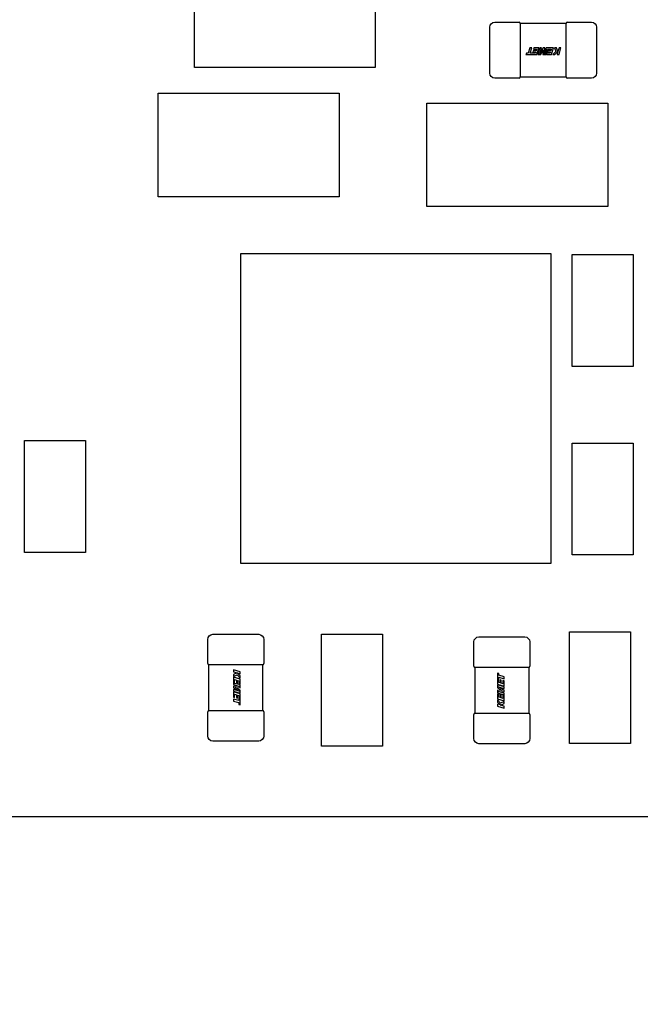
# Model space of a CAD drawing. Header units: millimetres. Extents: x 4 to 585, y 130 to 416.
# Tile 58 of 100: x 344.63 to 350.73, y 256.95 to 266.63. Entities that reach past the tile are written whole.
import ezdxf
from ezdxf import colors
from ezdxf.entities.mleader import LeaderData, LeaderLine
from ezdxf.math import Vec2, Vec3

# ---------------------------------------------------------------- set-up
doc = ezdxf.new("R2010")
doc.units = ezdxf.units.MM
doc.header["$LTSCALE"] = 0.75
doc.layers.add('Annotations', color=7, linetype='Continuous', lineweight=13)
doc.layers.add('Visible', color=7, linetype='Continuous', lineweight=25)
doc.styles.get("Standard").update_dxf_attribs({"font": 'cour.ttf'})

msp = doc.modelspace()

# ---------------------------------------------------------------- linework, layer by layer
at = {"layer": 'Visible', "extrusion": (5.934e-13, 0, -1)}
for p, q in [((346.3461, 266.1606, 2.5055), (346.3461, 267.1766, 2.5055)), ((348.1241, 267.1766, 2.5055), (348.1241, 266.1606, 2.5055)), ((349.2501, 266.1057, 2.0555), (349.2501, 266.5557, 2.0555)), ((349.3001, 266.6057, 2.0555), (349.5381, 266.6057, 2.0555)), ((349.55, 266.5947, 2.0435), (350.0001, 266.5947, 2.0435)), ((349.55, 266.5447, 2.0945), (349.55, 266.1167, 2.0945)), ((349.5501, 266.5557, 2.0935), (349.5501, 266.5547, 2.0935)), ((350.0001, 266.5547, 2.0935), (350.0001, 266.5557, 2.0935)), ((350.0001, 266.1167, 2.0945), (350.0001, 266.5447, 2.0945)), ((350.0121, 266.6057, 2.0555), (350.2501, 266.6057, 2.0555)), ((350.3001, 266.5557, 2.0555), (350.3001, 266.1057, 2.0555)), ((349.6439, 266.3547, 2.0958), (349.6283, 266.3004, 2.0958)), ((349.6631, 266.3547, 2.0958), (349.6439, 266.3547, 2.0958)), ((349.6475, 266.3004, 2.0958), (349.6631, 266.3547, 2.0958)), ((349.6827, 266.3547, 2.0958), (349.6791, 266.3419, 2.0958)), ((349.6791, 266.3419, 2.0958), (349.7108, 266.3419, 2.0958)), ((349.7336, 266.3547, 2.0958), (349.6827, 266.3547, 2.0958)), ((349.7108, 266.3419, 2.0958), (349.706, 266.3252, 2.0958)), ((349.7142, 266.2874, 2.0958), (349.7336, 266.3547, 2.0958)), ((349.7417, 266.3547, 2.0958), (349.7223, 266.2874, 2.0958)), ((349.7415, 266.2945, 2.0958), (349.7588, 266.3547, 2.0958)), ((349.7733, 266.3547, 2.0958), (349.7415, 266.2945, 2.0958)), ((349.7588, 266.3547, 2.0958), (349.7417, 266.3547, 2.0958)), ((349.7519, 266.2874, 2.0958), (349.7764, 266.3355, 2.0958)), ((349.7764, 266.3355, 2.0958), (349.7732, 266.2874, 2.0958)), ((349.7913, 266.3547, 2.0958), (349.7733, 266.3547, 2.0958)), ((349.7879, 266.2948, 2.0958), (349.7913, 266.3547, 2.0958)), ((349.8052, 266.3547, 2.0958), (349.7879, 266.2948, 2.0958)), ((349.8019, 266.2874, 2.0958), (349.8176, 266.3419, 2.0958)), ((349.8777, 266.3547, 2.0958), (349.8052, 266.3547, 2.0958)), ((349.8176, 266.3419, 2.0958), (349.8549, 266.3419, 2.0958)), ((349.8549, 266.3419, 2.0958), (349.8501, 266.3252, 2.0958)), ((349.8584, 266.2874, 2.0958), (349.8777, 266.3547, 2.0958)), ((349.8852, 266.3547, 2.0958), (349.9004, 266.3182, 2.0958)), ((349.9057, 266.3547, 2.0958), (349.8852, 266.3547, 2.0958)), ((349.9204, 266.3182, 2.0958), (349.9057, 266.3547, 2.0958)), ((349.9309, 266.3547, 2.0958), (349.9204, 266.3182, 2.0958)), ((349.9307, 266.2874, 2.0958), (349.9501, 266.3547, 2.0958)), ((349.9501, 266.3547, 2.0958), (349.9309, 266.3547, 2.0958)), ((349.6099, 266.3004, 2.0958), (349.6061, 266.2874, 2.0958)), ((349.6061, 266.2874, 2.0958), (349.7142, 266.2874, 2.0958)), ((349.6283, 266.3004, 2.0958), (349.6099, 266.3004, 2.0958)), ((349.6679, 266.3003, 2.0958), (349.6475, 266.3004, 2.0958)), ((349.6988, 266.3002, 2.0958), (349.6679, 266.3003, 2.0958)), ((349.6771, 266.3252, 2.0958), (349.6735, 266.3127, 2.0958)), ((349.6735, 266.3127, 2.0958), (349.7025, 266.3127, 2.0958)), ((349.706, 266.3252, 2.0958), (349.6771, 266.3252, 2.0958)), ((349.7025, 266.3127, 2.0958), (349.6988, 266.3002, 2.0958)), ((349.7223, 266.2874, 2.0958), (349.7519, 266.2874, 2.0958)), ((349.7732, 266.2874, 2.0958), (349.8019, 266.2874, 2.0958)), ((349.8122, 266.3002, 2.0958), (349.8086, 266.2874, 2.0958)), ((349.8086, 266.2874, 2.0958), (349.8584, 266.2874, 2.0958)), ((349.8429, 266.3002, 2.0958), (349.8122, 266.3002, 2.0958)), ((349.8212, 266.3252, 2.0958), (349.8177, 266.3127, 2.0958)), ((349.8177, 266.3127, 2.0958), (349.8466, 266.3127, 2.0958)), ((349.8501, 266.3252, 2.0958), (349.8212, 266.3252, 2.0958)), ((349.8466, 266.3127, 2.0958), (349.8429, 266.3002, 2.0958)), ((349.9004, 266.3182, 2.0958), (349.869, 266.2874, 2.0958)), ((349.869, 266.2874, 2.0958), (349.8911, 266.2874, 2.0958)), ((349.8911, 266.2874, 2.0958), (349.9198, 266.3161, 2.0958)), ((349.9198, 266.3161, 2.0958), (349.9115, 266.2874, 2.0958)), ((349.9115, 266.2874, 2.0958), (349.9307, 266.2874, 2.0958)), ((348.1241, 266.1606, 2.5055), (346.3461, 266.1606, 2.5055)), ((349.5381, 266.0557, 2.0555), (349.3001, 266.0557, 2.0555)), ((350.0001, 266.0667, 2.0435), (349.55, 266.0667, 2.0435)), ((349.5501, 266.1068, 2.0935), (349.5501, 266.1057, 2.0935)), ((350.0001, 266.1057, 2.0935), (350.0001, 266.1068, 2.0935)), ((350.2501, 266.0557, 2.0555), (350.0121, 266.0557, 2.0555)), ((345.9905, 265.9066, 2.5055), (347.7685, 265.9066, 2.5055)), ((345.9905, 264.8906, 2.5055), (345.9905, 265.9066, 2.5055)), ((347.7685, 265.9066, 2.5055), (347.7685, 264.8906, 2.5055)), ((348.6321, 265.81, 2.5055), (350.4101, 265.81, 2.5055)), ((348.6321, 264.794, 2.5055), (348.6321, 265.81, 2.5055)), ((350.4101, 265.81, 2.5055), (350.4101, 264.794, 2.5055)), ((347.7685, 264.8906, 2.5055), (345.9905, 264.8906, 2.5055)), ((350.4101, 264.794, 2.5055), (348.6321, 264.794, 2.5055)), ((346.8033, 264.3318, 2.5555), (349.8513, 264.3318, 2.5555)), ((346.8033, 261.2838, 2.5555), (346.8033, 264.3318, 2.5555)), ((349.8513, 264.3318, 2.5555), (349.8513, 261.2838, 2.5555)), ((350.0593, 264.323, 2.1055), (350.6593, 264.323, 2.1055)), ((350.0593, 263.223, 2.1055), (350.0593, 264.323, 2.1055)), ((350.6593, 264.323, 2.1055), (350.6593, 263.223, 2.1055)), ((350.6593, 263.223, 2.1055), (350.0593, 263.223, 2.1055)), ((344.6745, 262.4942, 2.1055), (345.2745, 262.4942, 2.1055)), ((344.6745, 261.3942, 2.1055), (344.6745, 262.4942, 2.1055)), ((345.2745, 262.4942, 2.1055), (345.2745, 261.3942, 2.1055)), ((350.0593, 262.4688, 2.1055), (350.6593, 262.4688, 2.1055)), ((350.0593, 261.3688, 2.1055), (350.0593, 262.4688, 2.1055)), ((350.6593, 262.4688, 2.1055), (350.6593, 261.3688, 2.1055)), ((345.2745, 261.3942, 2.1055), (344.6745, 261.3942, 2.1055)), ((350.6593, 261.3688, 2.1055), (350.0593, 261.3688, 2.1055)), ((349.8513, 261.2838, 2.5555), (346.8033, 261.2838, 2.5555)), ((346.4775, 260.3016, 2.0555), (346.4775, 260.5396, 2.0555)), ((346.5275, 260.5896, 2.0555), (346.9775, 260.5896, 2.0555)), ((347.0275, 260.5396, 2.0555), (347.0275, 260.3016, 2.0555)), ((347.5955, 260.5892, 2.1055), (348.1955, 260.5892, 2.1055)), ((347.5955, 259.4892, 2.1055), (347.5955, 260.5892, 2.1055)), ((348.1955, 260.5892, 2.1055), (348.1955, 259.4892, 2.1055)), ((349.1437, 260.5642, 2.0555), (349.5937, 260.5642, 2.0555)), ((350.0339, 260.6146, 2.1055), (350.6339, 260.6146, 2.1055)), ((350.0339, 259.5146, 2.1055), (350.0339, 260.6146, 2.1055)), ((350.6339, 260.6146, 2.1055), (350.6339, 259.5146, 2.1055)), ((349.0937, 260.2762, 2.0555), (349.0937, 260.5142, 2.0555)), ((349.6437, 260.5142, 2.0555), (349.6437, 260.2762, 2.0555)), ((346.4885, 259.8395, 2.0435), (346.4885, 260.2896, 2.0435)), ((346.5285, 260.2896, 2.0935), (346.5275, 260.2896, 2.0935)), ((346.9665, 260.2896, 2.0945), (346.5385, 260.2896, 2.0945)), ((346.7958, 260.2202, 2.0958), (346.7285, 260.2396, 2.0958)), ((346.7285, 260.2396, 2.0958), (346.7285, 260.2204, 2.0958)), ((346.9775, 260.2896, 2.0935), (346.9764, 260.2896, 2.0935)), ((347.0165, 260.2896, 2.0435), (347.0165, 259.8395, 2.0435)), ((349.1047, 259.8141, 2.0435), (349.1047, 260.2642, 2.0435)), ((349.1447, 260.2642, 2.0935), (349.1437, 260.2642, 2.0935)), ((349.5827, 260.2642, 2.0945), (349.1547, 260.2642, 2.0945)), ((349.5937, 260.2642, 2.0935), (349.5926, 260.2642, 2.0935)), ((349.6327, 260.2642, 2.0435), (349.6327, 259.8141, 2.0435)), ((346.7285, 260.2204, 2.0958), (346.765, 260.2099, 2.0958)), ((346.765, 260.2099, 2.0958), (346.7285, 260.1952, 2.0958)), ((346.7285, 260.1952, 2.0958), (346.7285, 260.1747, 2.0958)), ((346.7285, 260.1747, 2.0958), (346.765, 260.1899, 2.0958)), ((346.7285, 260.1672, 2.0958), (346.7285, 260.0946, 2.0958)), ((346.7958, 260.1479, 2.0958), (346.7285, 260.1672, 2.0958)), ((346.7413, 260.1444, 2.0958), (346.758, 260.1396, 2.0958)), ((346.7413, 260.107, 2.0958), (346.7413, 260.1444, 2.0958)), ((346.765, 260.1899, 2.0958), (346.7958, 260.1585, 2.0958)), ((346.7671, 260.2093, 2.0958), (346.7958, 260.201, 2.0958)), ((346.7958, 260.1806, 2.0958), (346.7671, 260.2093, 2.0958)), ((346.7958, 260.201, 2.0958), (346.7958, 260.2202, 2.0958)), ((346.7958, 260.1585, 2.0958), (346.7958, 260.1806, 2.0958)), ((346.7958, 260.0981, 2.0958), (346.7958, 260.1479, 2.0958)), ((349.3253, 260.2081, 2.0958), (349.3253, 260.1, 2.0958)), ((349.3383, 260.2044, 2.0958), (349.3253, 260.2081, 2.0958)), ((349.3381, 260.1154, 2.0958), (349.3382, 260.1463, 2.0958)), ((349.3382, 260.1463, 2.0958), (349.3383, 260.1668, 2.0958)), ((349.3383, 260.186, 2.0958), (349.3383, 260.2044, 2.0958)), ((349.3927, 260.1703, 2.0958), (349.3383, 260.186, 2.0958)), ((349.3383, 260.1668, 2.0958), (349.3927, 260.1511, 2.0958)), ((349.3927, 260.1511, 2.0958), (349.3927, 260.1703, 2.0958)), ((346.7285, 260.0946, 2.0958), (346.7884, 260.0774, 2.0958)), ((346.7285, 260.0808, 2.0958), (346.7285, 260.0628, 2.0958)), ((346.7884, 260.0774, 2.0958), (346.7285, 260.0808, 2.0958)), ((346.7285, 260.0628, 2.0958), (346.7887, 260.031, 2.0958)), ((346.7285, 260.0483, 2.0958), (346.7285, 260.0312, 2.0958)), ((346.7887, 260.031, 2.0958), (346.7285, 260.0483, 2.0958)), ((346.7958, 260.0914, 2.0958), (346.7413, 260.107, 2.0958)), ((346.7477, 260.0659, 2.0958), (346.7958, 260.0627, 2.0958)), ((346.7958, 260.0414, 2.0958), (346.7477, 260.0659, 2.0958)), ((346.758, 260.1396, 2.0958), (346.758, 260.1107, 2.0958)), ((346.758, 260.1107, 2.0958), (346.7705, 260.1072, 2.0958)), ((346.7705, 260.1361, 2.0958), (346.783, 260.1324, 2.0958)), ((346.7705, 260.1072, 2.0958), (346.7705, 260.1361, 2.0958)), ((346.783, 260.1324, 2.0958), (346.783, 260.1017, 2.0958)), ((346.783, 260.1017, 2.0958), (346.7958, 260.0981, 2.0958)), ((346.7958, 260.0627, 2.0958), (346.7958, 260.0914, 2.0958)), ((349.3253, 260.1, 2.0958), (349.3927, 260.0806, 2.0958)), ((349.3253, 260.0919, 2.0958), (349.3253, 260.0623, 2.0958)), ((349.3927, 260.0725, 2.0958), (349.3253, 260.0919, 2.0958)), ((349.3253, 260.0623, 2.0958), (349.3734, 260.0379, 2.0958)), ((349.3324, 260.0727, 2.0958), (349.3927, 260.0554, 2.0958)), ((349.3927, 260.0409, 2.0958), (349.3324, 260.0727, 2.0958)), ((349.3507, 260.1118, 2.0958), (349.3381, 260.1154, 2.0958)), ((349.3507, 260.1407, 2.0958), (349.3507, 260.1118, 2.0958)), ((349.3631, 260.1371, 2.0958), (349.3507, 260.1407, 2.0958)), ((349.3631, 260.1082, 2.0958), (349.3631, 260.1371, 2.0958)), ((349.3799, 260.1034, 2.0958), (349.3631, 260.1082, 2.0958)), ((349.3799, 260.1352, 2.0958), (349.3799, 260.1034, 2.0958)), ((349.3927, 260.1315, 2.0958), (349.3799, 260.1352, 2.0958)), ((349.3927, 260.0806, 2.0958), (349.3927, 260.1315, 2.0958)), ((349.3927, 260.0554, 2.0958), (349.3927, 260.0725, 2.0958)), ((346.7285, 260.0312, 2.0958), (346.7958, 260.0118, 2.0958)), ((346.7285, 260.0231, 2.0958), (346.7285, 259.9722, 2.0958)), ((346.7958, 260.0037, 2.0958), (346.7285, 260.0231, 2.0958)), ((346.7285, 259.9722, 2.0958), (346.7413, 259.9686, 2.0958)), ((346.7285, 259.9526, 2.0958), (346.7285, 259.9334, 2.0958)), ((346.7828, 259.937, 2.0958), (346.7285, 259.9526, 2.0958)), ((346.7413, 260.0003, 2.0958), (346.758, 259.9955, 2.0958)), ((346.7413, 259.9686, 2.0958), (346.7413, 260.0003, 2.0958)), ((346.758, 259.9955, 2.0958), (346.758, 259.9666, 2.0958)), ((346.758, 259.9666, 2.0958), (346.7705, 259.963, 2.0958)), ((346.7705, 259.9919, 2.0958), (346.783, 259.9883, 2.0958)), ((346.7705, 259.963, 2.0958), (346.7705, 259.9919, 2.0958)), ((346.7829, 259.9574, 2.0958), (346.7828, 259.937, 2.0958)), ((346.783, 259.9883, 2.0958), (346.7829, 259.9574, 2.0958)), ((346.7958, 260.0118, 2.0958), (346.7958, 260.0414, 2.0958)), ((346.7958, 259.8956, 2.0958), (346.7958, 260.0037, 2.0958)), ((349.3253, 260.041, 2.0958), (349.3253, 260.0124, 2.0958)), ((349.3734, 260.0379, 2.0958), (349.3253, 260.041, 2.0958)), ((349.3253, 260.0124, 2.0958), (349.3799, 259.9967, 2.0958)), ((349.3253, 260.0056, 2.0958), (349.3253, 259.9559, 2.0958)), ((349.3381, 260.002, 2.0958), (349.3253, 260.0056, 2.0958)), ((349.3253, 259.9559, 2.0958), (349.3927, 259.9365, 2.0958)), ((349.3327, 260.0263, 2.0958), (349.3927, 260.0229, 2.0958)), ((349.3927, 260.0091, 2.0958), (349.3327, 260.0263, 2.0958)), ((349.3381, 259.9713, 2.0958), (349.3381, 260.002, 2.0958)), ((349.3507, 259.9677, 2.0958), (349.3381, 259.9713, 2.0958)), ((349.3507, 259.9966, 2.0958), (349.3507, 259.9677, 2.0958)), ((349.3631, 259.993, 2.0958), (349.3507, 259.9966, 2.0958)), ((349.3631, 259.9641, 2.0958), (349.3631, 259.993, 2.0958)), ((349.3799, 259.9593, 2.0958), (349.3631, 259.9641, 2.0958)), ((349.3799, 259.9967, 2.0958), (349.3799, 259.9593, 2.0958)), ((349.3927, 260.0229, 2.0958), (349.3927, 260.0409, 2.0958)), ((349.3927, 259.9365, 2.0958), (349.3927, 260.0091, 2.0958)), ((346.7285, 259.9334, 2.0958), (346.7828, 259.9178, 2.0958)), ((346.7828, 259.9178, 2.0958), (346.7828, 259.8993, 2.0958)), ((346.7828, 259.8993, 2.0958), (346.7958, 259.8956, 2.0958)), ((349.3253, 259.9453, 2.0958), (349.3253, 259.9231, 2.0958)), ((349.3561, 259.9138, 2.0958), (349.3253, 259.9453, 2.0958)), ((349.3253, 259.9231, 2.0958), (349.354, 259.8945, 2.0958)), ((349.3253, 259.9027, 2.0958), (349.3253, 259.8835, 2.0958)), ((349.354, 259.8945, 2.0958), (349.3253, 259.9027, 2.0958)), ((349.3253, 259.8835, 2.0958), (349.3927, 259.8642, 2.0958)), ((349.3927, 259.929, 2.0958), (349.3561, 259.9138, 2.0958)), ((349.3561, 259.8938, 2.0958), (349.3927, 259.9085, 2.0958)), ((349.3927, 259.8833, 2.0958), (349.3561, 259.8938, 2.0958)), ((349.3927, 259.9085, 2.0958), (349.3927, 259.929, 2.0958)), ((349.3927, 259.8642, 2.0958), (349.3927, 259.8833, 2.0958)), ((346.4775, 259.5896, 2.0555), (346.4775, 259.8276, 2.0555)), ((346.5275, 259.8396, 2.0935), (346.5285, 259.8396, 2.0935)), ((346.5385, 259.8395, 2.0945), (346.9665, 259.8395, 2.0945)), ((346.9764, 259.8396, 2.0935), (346.9775, 259.8396, 2.0935)), ((347.0275, 259.8276, 2.0555), (347.0275, 259.5896, 2.0555)), ((349.0937, 259.5642, 2.0555), (349.0937, 259.8022, 2.0555)), ((349.1437, 259.8142, 2.0935), (349.1447, 259.8142, 2.0935)), ((349.1547, 259.8141, 2.0945), (349.5827, 259.8141, 2.0945)), ((349.5926, 259.8142, 2.0935), (349.5937, 259.8142, 2.0935)), ((349.6437, 259.8022, 2.0555), (349.6437, 259.5642, 2.0555)), ((346.9775, 259.5396, 2.0555), (346.5275, 259.5396, 2.0555)), ((348.1955, 259.4892, 2.1055), (347.5955, 259.4892, 2.1055)), ((349.5937, 259.5142, 2.0555), (349.1437, 259.5142, 2.0555)), ((350.6339, 259.5146, 2.1055), (350.0339, 259.5146, 2.1055)), ((367.6821, 258.7946, 1.5293), (318.6821, 258.7946, 1.5293))]:
    msp.add_line(p, q, dxfattribs=at)
at = {"layer": 'Visible', "extrusion": (5.934e-13, -5.1033e-12, -1)}
for centre, start, end in [((-349.3001, 266.5557, -2.0555), 0, 90), ((-350.2501, 266.5557, -2.0555), 90, 180), ((-349.3001, 266.1057, -2.0555), 270, 0), ((-350.2501, 266.1057, -2.0555), 180, 270)]:
    msp.add_arc(centre, 0.05, start, end, dxfattribs=at)
at = {"layer": 'Visible'}
for centre, start, end in [((349.5381, 266.5937, 2.0555), 0, 90), ((350.0121, 266.5937, 2.0555), 90, 180), ((349.5381, 266.0677, 2.0555), 270, 360), ((350.0121, 266.0677, 2.0555), 180, 270), ((346.4895, 260.3016, 2.0555), 180, 270), ((347.0155, 260.3016, 2.0555), 270, 360), ((349.1057, 260.2762, 2.0555), 180, 270), ((349.6317, 260.2762, 2.0555), 270, 360), ((346.4895, 259.8276, 2.0555), 90, 180), ((347.0155, 259.8276, 2.0555), 0, 90), ((349.1057, 259.8022, 2.0555), 90, 180), ((349.6317, 259.8022, 2.0555), 0, 90)]:
    msp.add_arc(centre, 0.012, start, end, dxfattribs=at)
at = {"layer": 'Visible', "extrusion": (1, 0, 5.934e-13)}
for centre, start, end in [((266.5557, 2.0555, 349.5501), 360, 90), ((266.1057, 2.0555, 349.5501), 90, 180)]:
    msp.add_arc(centre, 0.038, start, end, dxfattribs=at)
at = {"layer": 'Visible', "extrusion": (-1, 0, -5.934e-13)}
for centre, start, end in [((-266.5557, 2.0555, -350.0001), 90, 180), ((-266.1057, 2.0555, -350.0001), 0, 90)]:
    msp.add_arc(centre, 0.038, start, end, dxfattribs=at)
at = {"layer": 'Visible', "extrusion": (5.6966e-12, 0, -1)}
for centre, start, end in [((-346.5275, 260.5396, -2.0555), 0, 90), ((-346.9775, 260.5396, -2.0555), 90, 180), ((-346.5275, 259.5896, -2.0555), 270, 360), ((-346.9775, 259.5896, -2.0555), 180, 270)]:
    msp.add_arc(centre, 0.05, start, end, dxfattribs=at)
at = {"layer": 'Visible', "extrusion": (-4.5099e-12, 0, -1)}
for centre, start, end in [((-349.1437, 260.5142, -2.0555), 0, 90), ((-349.5937, 260.5142, -2.0555), 90, 180), ((-349.1437, 259.5642, -2.0555), 270, 0), ((-349.5937, 259.5642, -2.0555), 180, 270)]:
    msp.add_arc(centre, 0.05, start, end, dxfattribs=at)
at = {"layer": 'Visible', "extrusion": (0, -1, 0)}
for centre, start, end in [((346.5275, 2.0555, -260.2896), 90, 180), ((346.9775, 2.0555, -260.2896), 0, 90), ((349.1437, 2.0555, -260.2642), 90, 180), ((349.5937, 2.0555, -260.2642), 360, 90)]:
    msp.add_arc(centre, 0.038, start, end, dxfattribs=at)
at = {"layer": 'Visible', "extrusion": (0, 1, 0)}
for centre, start, end in [((-346.5275, 2.0555, 259.8396), 360, 90), ((-346.9775, 2.0555, 259.8396), 90, 180), ((-349.1437, 2.0555, 259.8142), 0, 90), ((-349.5937, 2.0555, 259.8142), 90, 180)]:
    msp.add_arc(centre, 0.038, start, end, dxfattribs=at)
at = {"layer": 'Visible'}
for points in [[(349.5501, 266.5547, 2.0935), (349.5501, 266.5513, 2.0941), (349.55, 266.5479, 2.0945), (349.55, 266.5447, 2.0945)], [(350.0001, 266.5447, 2.0945), (350.0001, 266.5479, 2.0945), (350, 266.5513, 2.0941), (350.0001, 266.5547, 2.0935)], [(349.55, 266.1167, 2.0945), (349.55, 266.1136, 2.0945), (349.5501, 266.1102, 2.0941), (349.5501, 266.1068, 2.0935)], [(350.0001, 266.1068, 2.0935), (350, 266.1102, 2.0941), (350.0001, 266.1136, 2.0945), (350.0001, 266.1167, 2.0945)], [(346.5385, 260.2896, 2.0945), (346.5353, 260.2896, 2.0945), (346.5319, 260.2895, 2.0941), (346.5285, 260.2896, 2.0935)], [(346.9764, 260.2896, 2.0935), (346.973, 260.2895, 2.0941), (346.9696, 260.2896, 2.0945), (346.9665, 260.2896, 2.0945)], [(349.1547, 260.2642, 2.0945), (349.1515, 260.2642, 2.0945), (349.1481, 260.2641, 2.0941), (349.1447, 260.2642, 2.0935)], [(349.5926, 260.2642, 2.0935), (349.5892, 260.2641, 2.0941), (349.5858, 260.2642, 2.0945), (349.5827, 260.2642, 2.0945)], [(346.5285, 259.8396, 2.0935), (346.5319, 259.8396, 2.0941), (346.5353, 259.8395, 2.0945), (346.5385, 259.8395, 2.0945)], [(346.9665, 259.8395, 2.0945), (346.9696, 259.8395, 2.0945), (346.973, 259.8396, 2.0941), (346.9764, 259.8396, 2.0935)], [(349.1447, 259.8142, 2.0935), (349.1481, 259.8142, 2.0941), (349.1515, 259.8141, 2.0945), (349.1547, 259.8141, 2.0945)], [(349.5827, 259.8141, 2.0945), (349.5858, 259.8141, 2.0945), (349.5892, 259.8142, 2.0941), (349.5926, 259.8142, 2.0935)]]:
    msp.add_open_spline(points, degree=3, dxfattribs=at)

# ---------------------------------------------------------------- leaders
at = {"layer": 'Annotations'}
ml = msp.add_multileader_mtext('Standard', dxfattribs=at)
ml.set_content('Hirose DF40C-80DP-0.4V(51)', color=256)
ml.set_leader_properties()
ml.build(insert=Vec2(0, 0))
ml.multileader.update_dxf_attribs({"text_left_attachment_type": 5, "text_right_attachment_type": 5, "dogleg_length": 2.5, "arrow_head_size": 2.5})
ctx = ml.context
ctx.base_point, ctx.char_height, ctx.arrow_head_size, ctx.landing_gap_size, ctx.plane_origin = Vec3(346.7508, 250.2476), 1.8, 2.5, 0, Vec3(336.0547, 260.8406)
ctx.left_attachment, ctx.right_attachment = 5, 5
notes = []
notes.append((ctx, [(0, (1, 1, 0), (344.2508, 250.2476), (1, 0), 2.5, [(0, [(336.0547, 260.8406)], 0, [])])]))
ctx.mtext.insert, ctx.mtext.flow_direction = Vec3(346.7508, 252.643), 5
for ctx, leaders in notes:
    for number, flags, end, landing, length, lines in leaders:
        leader = LeaderData()
        leader.index, (leader.has_last_leader_line, leader.has_dogleg_vector, leader.attachment_direction) = number, flags
        leader.last_leader_point, leader.dogleg_vector, leader.dogleg_length = Vec3(end), Vec3(landing), length
        for number, points, colour, breaks in lines:
            line = LeaderLine()
            line.index, line.vertices, line.color, line.breaks = number, Vec3.list(points), colors.encode_raw_color(colour), breaks
            leader.lines.append(line)
        ctx.leaders.append(leader)

doc.saveas('drawing.dxf')
